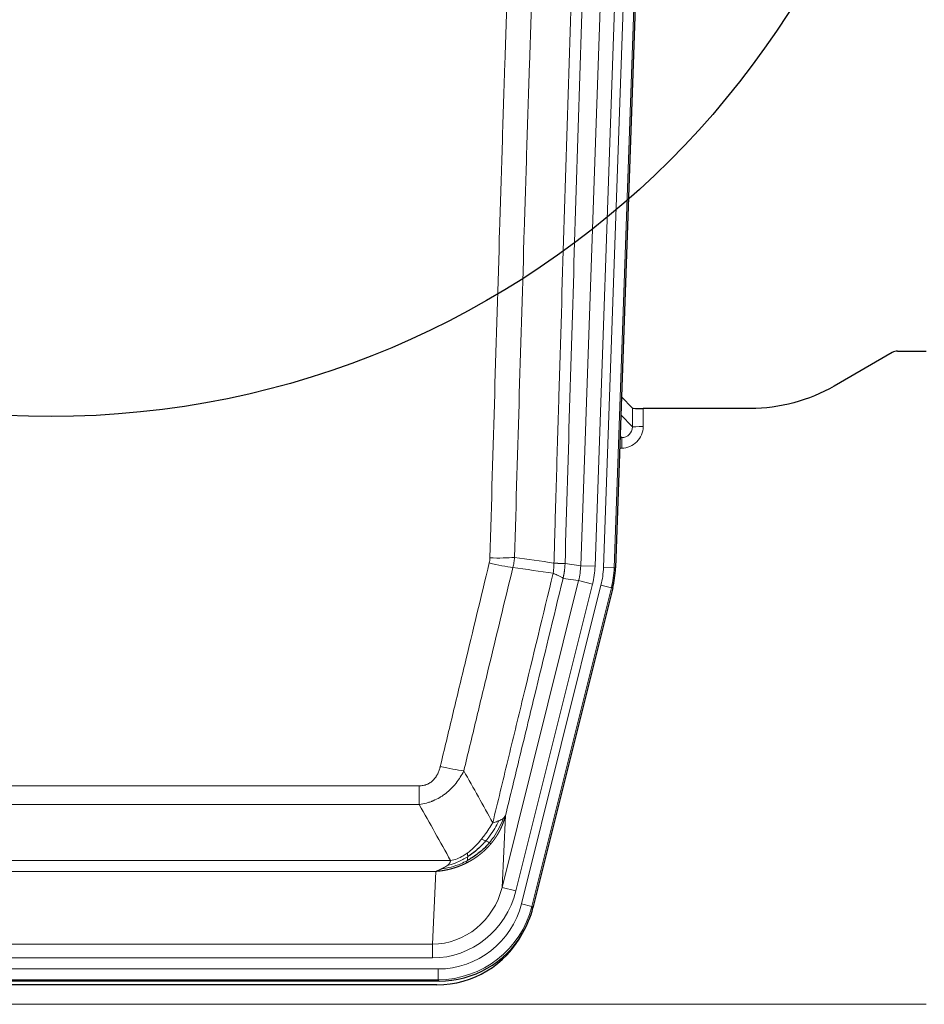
# Model space of a CAD drawing. Header units: inches. Extents: x 0 to 20790, y -12 to 14700.
# Tile 43 of 191: x 5053 to 5305, y 4734 to 5009. Entities that reach past the tile are written whole.
import ezdxf

# ---------------------------------------------------------------- set-up
doc = ezdxf.new("R2010")
doc.units = ezdxf.units.IN
doc.layers.add('1', color=7, linetype='Continuous', true_color=0xffffff)

msp = doc.modelspace()

# ---------------------------------------------------------------- linework, layer by layer
at = {"layer": '1', "color": 110, "linetype": 'Continuous', "lineweight": 13}
for p, q in [((5209.244, 4856.321), (5222.31, 5230.492)), ((5226.302, 5230.352), (5213.236, 4856.181)), ((5215.583, 4855.851), (5228.694, 5231.294)), ((5231.688, 5231.19), (5218.577, 4855.747)), ((5223.656, 4895.065), (5223.645, 4900.296)), ((5226.644, 4900.195), (5226.654, 4895.147)), ((5220.442, 4898.394), (5223.656, 4895.065)), ((5220.22, 4892.058), (5220.663, 4892.058)), ((5220.663, 4892.058), (5220.236, 4892.5)), ((5220.663, 4892.058), (5220.663, 4889.138)), ((5220.663, 4889.138), (5220.118, 4889.138)), ((5204.867, 4856.936), (5209.244, 4856.321)), ((5209.244, 4856.321), (5213.236, 4856.181)), ((5218.577, 4855.747), (5215.583, 4855.851)), ((5218.577, 4855.747), (5218.951, 4855.694)), ((5208.663, 4852.186), (5204.311, 4852.797)), ((5187.311, 4766.548), (5208.663, 4852.186)), ((5191.187, 4765.582), (5212.539, 4851.219)), ((5192.712, 4761.955), (5214.886, 4850.89)), ((5217.793, 4850.165), (5195.619, 4761.23)), ((5208.663, 4852.186), (5212.539, 4851.219)), ((5217.793, 4850.165), (5214.886, 4850.89)), ((5218.166, 4850.112), (5217.793, 4850.165)), ((4958.875, 4794.902), (5164.218, 4794.902)), ((5164.218, 4789.661), (5164.218, 4794.902)), ((5164.218, 4789.661), (4958.875, 4789.661)), ((5188.268, 4786.603), (5187.311, 4766.548)), ((4950.144, 4774.042), (5172.949, 4774.042)), ((5168.836, 4771.013), (4954.257, 4771.013)), ((5167.868, 4750.733), (5168.836, 4771.013)), ((5191.187, 4765.582), (5187.311, 4766.548)), ((5195.619, 4761.23), (5192.712, 4761.955)), ((5195.619, 4761.23), (5195.912, 4760.855)), ((4955.225, 4750.733), (5167.868, 4750.733)), ((5167.868, 4746.87), (5167.868, 4750.733)), ((5167.868, 4746.87), (4955.225, 4746.87)), ((4953.636, 4743.786), (5169.457, 4743.786)), ((5169.457, 4740.79), (5169.457, 4743.786)), ((5169.457, 4740.79), (4953.636, 4740.79)), ((5169.75, 4740.415), (5169.457, 4740.79)), ((4817.546, 4733.93), (5305.546, 4733.93))]:
    msp.add_line(p, q, dxfattribs=at)
at = {"layer": '1', "color": 2, "linetype": 'Continuous', "lineweight": 25}
for p, q in [((5232.068, 5231.34), (5218.951, 4855.694)), ((5296.09, 4915.808), (5279.926, 4906.465)), ((5297.589, 4916.21), (5305.546, 4916.21)), ((5223.645, 4900.296), (5220.618, 4903.431)), ((5256.546, 4900.195), (5226.644, 4900.195)), ((5218.166, 4850.112), (5195.912, 4760.855)), ((5169.75, 4740.415), (4953.343, 4740.415)), ((5169.158, 4739.372), (4953.935, 4739.372))]:
    msp.add_line(p, q, dxfattribs=at)
msp.add_circle((5061.546, 5141.959), 244, dxfattribs=at)
for centre, major_axis, ratio, start_param, end_param in [((5297.592, 4913.205), (0.923, -2.86), 0.9982885, 2.8298327, 3.3530369), ((5226.643, 4900.3), (3, 0), 0.0349646, 3.1753451, 4.712515), ((5191.93, 4856.646, 0), (-26.774, 3.763), 0.9986144, 3.0370169, 3.2461684), ((5169.692, 4767.452, 0), (-16.66, 21.323), 0.9977958, 3.5187977, 3.8037475), ((5169.132, 4766.389), (-16.639, 21.297), 0.9990195, 2.4788434, 3.5628372), ((5169.692, 4767.452, 0), (-16.66, 21.323), 0.9977958, 2.4794378, 3.5187977)]:
    msp.add_ellipse(centre, major_axis=major_axis, ratio=ratio, start_param=start_param, end_param=end_param, dxfattribs=at)
at = {"layer": '1', "color": 110, "linetype": 'Continuous', "lineweight": 13}
for centre, major_axis, ratio, start_param, end_param in [((5220.651, 4895.147), (3.237, -5.067), 0.9977321, 5.7157535, 7.2865499), ((5220.651, 4895.069), (1.726, -2.474), 0.9943829, 5.6754356, 7.2462319), ((5226.654, 4895.069), (-3, -0.006), 0.0261769, 4.7123351, 6.249505), ((5183.913, 4859.64), (-9.996, 0.288), 0.1133347, 1.5740649, 2.3314742), ((5183.726, 4858.234), (-9.719, 2.353), 0.1107863, 1.5976112, 2.3432486), ((5189.218, 4857.027), (19.844, -2.789), 0.9980617, 6.1786096, 6.387761), ((5189.218, 4857.027), (23.799, -3.345), 0.9986144, 6.1786096, 6.387761), ((5191.565, 4856.697, 0), (-23.799, 3.345), 0.9986144, 3.0370169, 3.2461684), ((5191.565, 4856.697), (26.766, -3.762), 0.9989218, 6.1786096, 6.387761), ((5170.065, 4801.66), (9.722, -2.342), 0.1329353, 4.744395, 5.4873531), ((5167.947, 4771.716), (-1.001, -20.961), 0.9530564, 0.0460885, 1.3674009), ((5167.947, 4771.716, 0), (-1.185, -24.82), 0.9658521, 0.0460885, 1.3674009), ((5169.405, 4767.819, 0), (-14.809, 18.954), 0.9977958, 2.4794378, 3.8037475), ((5169.405, 4767.819), (16.651, -21.313), 0.9982842, 5.6210305, 6.9453401)]:
    msp.add_ellipse(centre, major_axis=major_axis, ratio=ratio, start_param=start_param, end_param=end_param, dxfattribs=at)
for points, knots in [([(5201.778, 4857.066), (5201.834, 4858.999), (5201.889, 4860.933), (5202.001, 4864.8), (5202.17, 4870.602), (5202.565, 4884.143), (5202.909, 4895.755), (5203.602, 4918.989), (5204.543, 4949.988), (5206.001, 4996.552), (5207.005, 5027.638), (5207.579, 5045.136), (5207.643, 5047.081), (5207.771, 5050.97), (5207.964, 5056.803), (5208.415, 5070.416), (5208.807, 5082.087), (5209.135, 5091.814), (5209.201, 5093.759), (5209.333, 5097.65), (5209.531, 5103.486), (5209.996, 5117.103), (5210.399, 5128.774), (5211.211, 5152.115), (5212.308, 5183.233), (5213.436, 5214.345), (5214.007, 5229.9)], [0, 0, 0, 0, 0.015625, 0.015625, 0.03125, 0.0625, 0.125, 0.125, 0.25, 0.375, 0.5, 0.5, 0.515625, 0.515625, 0.53125, 0.5625, 0.625, 0.625, 0.640625, 0.640625, 0.65625, 0.6875, 0.75, 0.75, 0.875, 1, 1, 1, 1]), ([(5217.062, 5228.424), (5216.493, 5212.925), (5215.368, 5181.924), (5214.274, 5150.917), (5213.465, 5127.66), (5213.063, 5116.031), (5212.599, 5102.462), (5212.401, 5096.647), (5212.27, 5092.771), (5212.204, 5090.832), (5211.876, 5081.14), (5211.486, 5069.512), (5211.036, 5055.948), (5210.844, 5050.135), (5210.716, 5046.26), (5210.652, 5044.323), (5210.08, 5026.888), (5209.079, 4995.914), (5207.624, 4949.519), (5206.218, 4903.189), (5205.312, 4872.346), (5204.867, 4856.936)], [0, 0, 0, 0, 0.125, 0.25, 0.25, 0.3125, 0.34375, 0.359375, 0.359375, 0.375, 0.375, 0.4375, 0.46875, 0.484375, 0.484375, 0.5, 0.5, 0.625, 0.75, 0.875, 1, 1, 1, 1]), ([(5183.913, 4858.506), (5184.351, 4873.744), (5185.241, 4904.245), (5186.162, 4934.792), (5186.864, 4957.721), (5187.1, 4965.367), (5187.576, 4980.664), (5187.816, 4988.316), (5188.541, 5011.28), (5189.032, 5026.597), (5189.656, 5045.75), (5189.781, 5049.581), (5190.032, 5057.243), (5190.411, 5068.735), (5190.793, 5080.227), (5191.564, 5103.212), (5192.606, 5133.859), (5194.214, 5179.831), (5195.314, 5210.48), (5195.872, 5225.804)], [0, 0, 0, 0, 0.125, 0.25, 0.25, 0.3125, 0.3125, 0.375, 0.375, 0.5, 0.5, 0.53125, 0.53125, 0.5625, 0.625, 0.625, 0.75, 0.875, 1, 1, 1, 1]), ([(5202.755, 5225.461), (5202.197, 5210.156), (5201.095, 5179.545), (5199.485, 5133.631), (5198.441, 5103.022), (5197.67, 5080.065), (5197.287, 5068.587), (5196.908, 5057.109), (5196.656, 5049.457), (5196.531, 5045.631), (5195.907, 5026.501), (5195.415, 5011.204), (5194.688, 4988.269), (5194.448, 4980.626), (5193.972, 4965.348), (5193.736, 4957.712), (5193.033, 4934.812), (5192.111, 4904.302), (5191.219, 4873.84), (5190.781, 4858.621)], [0, 0, 0, 0, 0.125, 0.25, 0.375, 0.375, 0.4375, 0.46875, 0.46875, 0.5, 0.5, 0.625, 0.625, 0.6875, 0.6875, 0.75, 0.75, 0.875, 1, 1, 1, 1]), ([(5183.913, 4858.506), (5183.907, 4858.268), (5183.888, 4858.031), (5183.825, 4857.561), (5183.782, 4857.327), (5183.726, 4857.095)], [0, 0, 0, 0, 0.5, 0.5, 1, 1, 1, 1]), ([(5170.065, 4800.293), (5171.199, 4805.021), (5172.334, 4809.75), (5174.606, 4819.211), (5175.744, 4823.943), (5179.159, 4838.144), (5181.44, 4847.617), (5183.726, 4857.095)], [0, 0, 0, 0, 0.25, 0.25, 0.5, 0.5, 1, 1, 1, 1]), ([(5190.322, 4855.821), (5188.034, 4846.356), (5185.75, 4836.896), (5182.331, 4822.715), (5181.192, 4817.99), (5178.917, 4808.542), (5177.78, 4803.819), (5176.645, 4799.098)], [0, 0, 0, 0, 0.5, 0.5, 0.75, 0.75, 1, 1, 1, 1]), ([(5201.778, 4857.066), (5201.757, 4856.588), (5201.741, 4856.113), (5201.683, 4855.168), (5201.641, 4854.698), (5201.566, 4854.232)], [0, 0, 0, 0, 0.5, 0.5, 1, 1, 1, 1]), ([(5201.778, 4857.066), (5201.79, 4857.065), (5201.816, 4857.063), (5201.854, 4857.06), (5201.892, 4857.057), (5201.93, 4857.054), (5201.968, 4857.05), (5202.007, 4857.047), (5202.045, 4857.044), (5202.084, 4857.041), (5202.123, 4857.038), (5202.162, 4857.035), (5202.2, 4857.032), (5202.239, 4857.029), (5202.278, 4857.027), (5202.317, 4857.024), (5202.356, 4857.021), (5202.396, 4857.018), (5202.435, 4857.015), (5202.474, 4857.013), (5202.513, 4857.01), (5202.552, 4857.007), (5202.592, 4857.005), (5202.631, 4857.002), (5202.67, 4856.999), (5202.709, 4856.997), (5202.748, 4856.994), (5202.788, 4856.992), (5202.827, 4856.99), (5202.866, 4856.987), (5202.905, 4856.985), (5202.943, 4856.983), (5202.982, 4856.98), (5203.021, 4856.978), (5203.06, 4856.976), (5203.098, 4856.974), (5203.136, 4856.972), (5203.175, 4856.97), (5203.213, 4856.968), (5203.251, 4856.966), (5203.289, 4856.964), (5203.326, 4856.962), (5203.364, 4856.96), (5203.401, 4856.958), (5203.438, 4856.956), (5203.475, 4856.955), (5203.512, 4856.953), (5203.548, 4856.952), (5203.584, 4856.95), (5203.62, 4856.949), (5203.656, 4856.947), (5203.691, 4856.946), (5203.727, 4856.944), (5203.762, 4856.943), (5203.796, 4856.942), (5203.83, 4856.941), (5203.864, 4856.94), (5203.898, 4856.938), (5203.931, 4856.937), (5203.966, 4856.936), (5204.003, 4856.935), (5204.042, 4856.934), (5204.079, 4856.933), (5204.116, 4856.932), (5204.152, 4856.932), (5204.187, 4856.931), (5204.221, 4856.93), (5204.255, 4856.929), (5204.287, 4856.929), (5204.319, 4856.928), (5204.35, 4856.928), (5204.38, 4856.927), (5204.409, 4856.927), (5204.437, 4856.927), (5204.465, 4856.926), (5204.491, 4856.926), (5204.517, 4856.926), (5204.542, 4856.926), (5204.566, 4856.926), (5204.589, 4856.926), (5204.611, 4856.926), (5204.633, 4856.926), (5204.653, 4856.926), (5204.673, 4856.926), (5204.692, 4856.927), (5204.71, 4856.927), (5204.727, 4856.927), (5204.743, 4856.928), (5204.758, 4856.928), (5204.773, 4856.929), (5204.786, 4856.929), (5204.799, 4856.93), (5204.81, 4856.93), (5204.821, 4856.931), (5204.831, 4856.932), (5204.84, 4856.932), (5204.848, 4856.933), (5204.856, 4856.934), (5204.862, 4856.935), (5204.865, 4856.935), (5204.867, 4856.936)], [0, 0, 0, 0, 0.0069372, 0.0139334, 0.0209887, 0.028103, 0.0352764, 0.0425088, 0.0498003, 0.0571509, 0.0645605, 0.0720292, 0.0795569, 0.0871437, 0.0947896, 0.1024945, 0.1102584, 0.1180815, 0.1259636, 0.1339048, 0.141905, 0.1499643, 0.1580827, 0.1662601, 0.1744966, 0.1827922, 0.1911468, 0.1995605, 0.2080333, 0.2165651, 0.225156, 0.233806, 0.2425151, 0.2512832, 0.2601104, 0.2689967, 0.277942, 0.2869465, 0.29601, 0.3051325, 0.3143142, 0.3235549, 0.3328547, 0.3422136, 0.3516315, 0.3611085, 0.3706446, 0.3802398, 0.3898941, 0.3996074, 0.4093798, 0.4192113, 0.4291019, 0.4390515, 0.4490602, 0.459128, 0.4692549, 0.4794409, 0.4896859, 0.4999901, 0.5124905, 0.524991, 0.5374914, 0.5499918, 0.5624922, 0.5749926, 0.587493, 0.5999934, 0.6124937, 0.6249941, 0.6374944, 0.6499948, 0.6624951, 0.6749954, 0.6874957, 0.699996, 0.7124963, 0.7249966, 0.7374968, 0.7499971, 0.7624973, 0.7749976, 0.7874978, 0.799998, 0.8124982, 0.8249984, 0.8374986, 0.8499988, 0.8624989, 0.8749991, 0.8874992, 0.8999993, 0.9124995, 0.9249996, 0.9374997, 0.9499998, 0.9624998, 0.9749999, 0.9875, 1, 1, 1, 1]), ([(5204.867, 4856.936), (5204.867, 4856.923), (5204.865, 4856.876), (5204.862, 4856.773), (5204.855, 4856.607), (5204.843, 4856.377), (5204.825, 4856.084), (5204.796, 4855.728), (5204.754, 4855.309), (5204.71, 4854.951), (5204.672, 4854.675), (5204.647, 4854.504), (5204.62, 4854.337), (5204.594, 4854.175), (5204.566, 4854.017), (5204.538, 4853.864), (5204.51, 4853.715), (5204.482, 4853.571), (5204.453, 4853.431), (5204.425, 4853.296), (5204.396, 4853.165), (5204.368, 4853.038), (5204.339, 4852.916), (5204.32, 4852.837), (5204.311, 4852.797)], [0, 0, 0, 0, 0.0092499, 0.0337179, 0.073404, 0.128308, 0.1984299, 0.2837694, 0.3843264, 0.5001005, 0.5424888, 0.5838484, 0.6241794, 0.6634821, 0.7017567, 0.7390032, 0.7752221, 0.8104134, 0.8445775, 0.8777146, 0.909825, 0.9409091, 0.9709673, 1, 1, 1, 1]), ([(5184.712, 4784.589), (5186.11, 4790.383), (5187.509, 4796.18), (5190.312, 4807.778), (5191.714, 4813.58), (5195.928, 4830.991), (5198.744, 4842.607), (5201.566, 4854.232)], [0, 0, 0, 0, 0.25, 0.25, 0.5, 0.5, 1, 1, 1, 1]), ([(5204.311, 4852.797), (5201.625, 4841.749), (5198.945, 4830.709), (5194.935, 4814.16), (5193.599, 4808.645), (5190.931, 4797.621), (5189.599, 4792.111), (5188.268, 4786.603)], [0, 0, 0, 0, 0.5, 0.5, 0.75, 0.75, 1, 1, 1, 1]), ([(5201.566, 4854.232), (5201.974, 4854.039), (5202.347, 4853.866), (5203.006, 4853.555), (5203.291, 4853.419), (5203.763, 4853.182), (5203.948, 4853.081), (5204.212, 4852.915), (5204.29, 4852.848), (5204.311, 4852.797)], [0, 0, 0, 0, 0.25, 0.25, 0.5, 0.5, 0.75, 0.75, 1, 1, 1, 1]), ([(5170.065, 4800.293), (5170.044, 4800.205), (5170.022, 4800.118), (5169.975, 4799.944), (5169.951, 4799.857), (5169.876, 4799.598), (5169.822, 4799.427), (5169.704, 4799.089), (5169.64, 4798.922), (5169.504, 4798.592), (5169.43, 4798.429), (5169.273, 4798.108), (5169.189, 4797.95), (5169.054, 4797.716), (5169.007, 4797.639), (5168.911, 4797.486), (5168.861, 4797.41), (5168.707, 4797.186), (5168.599, 4797.042), (5168.371, 4796.763), (5168.251, 4796.629), (5168.062, 4796.436), (5167.965, 4796.342), (5167.864, 4796.25), (5167.796, 4796.19), (5167.761, 4796.161), (5167.586, 4796.015), (5167.442, 4795.906), (5166.995, 4795.604), (5166.678, 4795.434), (5166.258, 4795.265), (5166.173, 4795.233), (5166, 4795.173), (5165.913, 4795.146), (5165.652, 4795.071), (5165.476, 4795.03), (5165.121, 4794.965), (5164.942, 4794.941), (5164.582, 4794.91), (5164.4, 4794.902), (5164.218, 4794.902)], [0, 0, 0, 0, 0.03125, 0.03125, 0.0625, 0.0625, 0.125, 0.125, 0.1875, 0.1875, 0.25, 0.25, 0.3125, 0.3125, 0.34375, 0.34375, 0.375, 0.375, 0.4375, 0.4375, 0.5, 0.5, 0.53125, 0.546875, 0.546875, 0.5625, 0.5625, 0.625, 0.625, 0.75, 0.75, 0.78125, 0.78125, 0.8125, 0.8125, 0.875, 0.875, 0.9375, 0.9375, 1, 1, 1, 1]), ([(5176.645, 4799.098), (5176.347, 4798.487), (5176.021, 4797.895), (5175.308, 4796.751), (5174.921, 4796.199), (5174.293, 4795.403), (5174.021, 4795.078), (5173.736, 4794.762), (5173.621, 4794.636), (5173.563, 4794.574), (5173.387, 4794.388), (5173.268, 4794.266), (5172.666, 4793.665), (5172.157, 4793.216), (5171.485, 4792.695), (5171.348, 4792.592), (5171.141, 4792.442), (5171.072, 4792.393), (5170.932, 4792.295), (5170.862, 4792.247), (5170.51, 4792.008), (5170.223, 4791.827), (5169.347, 4791.313), (5168.742, 4791.009), (5168.039, 4790.711), (5167.96, 4790.679), (5167.802, 4790.615), (5167.723, 4790.584), (5167.485, 4790.493), (5167.326, 4790.434), (5166.846, 4790.267), (5166.524, 4790.167), (5165.548, 4789.897), (5164.888, 4789.758), (5164.218, 4789.661)], [0, 0, 0, 0, 0.125, 0.125, 0.25, 0.25, 0.3125, 0.328125, 0.328125, 0.34375, 0.34375, 0.375, 0.375, 0.5, 0.5, 0.53125, 0.53125, 0.546875, 0.546875, 0.5625, 0.5625, 0.625, 0.625, 0.75, 0.75, 0.765625, 0.765625, 0.78125, 0.78125, 0.8125, 0.8125, 0.875, 0.875, 1, 1, 1, 1]), ([(5188.268, 4786.603), (5188.262, 4786.58), (5188.251, 4786.534), (5188.233, 4786.466), (5188.214, 4786.398), (5188.196, 4786.33), (5188.177, 4786.263), (5188.159, 4786.196), (5188.14, 4786.129), (5188.12, 4786.062), (5188.101, 4785.996), (5188.082, 4785.93), (5188.062, 4785.864), (5188.042, 4785.799), (5188.022, 4785.733), (5188.002, 4785.669), (5187.982, 4785.604), (5187.962, 4785.54), (5187.941, 4785.476), (5187.921, 4785.412), (5187.9, 4785.349), (5187.879, 4785.286), (5187.858, 4785.223), (5187.836, 4785.16), (5187.815, 4785.098), (5187.794, 4785.036), (5187.772, 4784.975), (5187.75, 4784.913), (5187.728, 4784.852), (5187.706, 4784.792), (5187.684, 4784.731), (5187.662, 4784.671), (5187.64, 4784.611), (5187.617, 4784.552), (5187.595, 4784.492), (5187.572, 4784.433), (5187.55, 4784.375), (5187.527, 4784.316), (5187.504, 4784.258), (5187.481, 4784.2), (5187.458, 4784.143), (5187.434, 4784.086), (5187.411, 4784.029), (5187.388, 4783.972), (5187.364, 4783.916), (5187.341, 4783.86), (5187.317, 4783.804), (5187.293, 4783.748), (5187.27, 4783.693), (5187.246, 4783.638), (5187.222, 4783.584), (5187.198, 4783.529), (5187.174, 4783.475), (5187.15, 4783.421), (5187.125, 4783.368), (5187.101, 4783.315), (5187.077, 4783.262), (5187.052, 4783.209), (5187.028, 4783.157), (5187.004, 4783.105), (5186.979, 4783.053), (5186.955, 4783.002), (5186.93, 4782.95), (5186.905, 4782.9), (5186.881, 4782.849), (5186.856, 4782.799), (5186.831, 4782.748), (5186.806, 4782.699), (5186.782, 4782.649), (5186.757, 4782.6), (5186.732, 4782.551), (5186.707, 4782.502), (5186.682, 4782.454), (5186.657, 4782.406), (5186.632, 4782.358), (5186.607, 4782.31), (5186.582, 4782.263), (5186.557, 4782.216), (5186.532, 4782.169), (5186.507, 4782.123), (5186.482, 4782.077), (5186.457, 4782.031), (5186.432, 4781.985), (5186.407, 4781.94), (5186.382, 4781.895), (5186.356, 4781.85), (5186.331, 4781.805), (5186.306, 4781.761), (5186.281, 4781.717), (5186.256, 4781.673), (5186.231, 4781.63), (5186.206, 4781.587), (5186.181, 4781.544), (5186.156, 4781.501), (5186.131, 4781.459), (5186.106, 4781.416), (5186.081, 4781.375), (5186.056, 4781.333), (5186.031, 4781.292), (5186.006, 4781.251), (5185.981, 4781.21), (5185.957, 4781.169), (5185.932, 4781.129), (5185.907, 4781.089), (5185.882, 4781.049), (5185.858, 4781.009), (5185.833, 4780.97), (5185.808, 4780.931), (5185.784, 4780.892), (5185.759, 4780.854), (5185.734, 4780.816), (5185.71, 4780.778), (5185.686, 4780.74), (5185.661, 4780.702), (5185.637, 4780.665), (5185.613, 4780.628), (5185.588, 4780.591), (5185.564, 4780.555), (5185.54, 4780.519), (5185.516, 4780.483), (5185.492, 4780.447), (5185.468, 4780.412), (5185.444, 4780.376), (5185.42, 4780.341), (5185.396, 4780.307), (5185.373, 4780.272), (5185.349, 4780.238), (5185.325, 4780.204), (5185.302, 4780.17), (5185.278, 4780.137), (5185.255, 4780.103), (5185.232, 4780.07), (5185.208, 4780.037), (5185.185, 4780.005), (5185.162, 4779.972), (5185.139, 4779.94), (5185.116, 4779.909), (5185.093, 4779.877), (5185.07, 4779.846), (5185.048, 4779.814), (5185.025, 4779.784), (5185.002, 4779.753), (5184.98, 4779.722), (5184.958, 4779.692), (5184.935, 4779.662), (5184.913, 4779.632), (5184.891, 4779.603), (5184.869, 4779.574), (5184.847, 4779.545), (5184.825, 4779.516), (5184.803, 4779.487), (5184.782, 4779.459), (5184.76, 4779.431), (5184.739, 4779.403), (5184.717, 4779.375), (5184.696, 4779.348), (5184.675, 4779.32), (5184.654, 4779.293), (5184.633, 4779.267), (5184.612, 4779.24), (5184.591, 4779.214), (5184.571, 4779.188), (5184.55, 4779.162), (5184.53, 4779.136), (5184.509, 4779.111), (5184.489, 4779.085), (5184.469, 4779.06), (5184.449, 4779.035), (5184.429, 4779.011), (5184.409, 4778.986), (5184.39, 4778.962), (5184.37, 4778.938), (5184.351, 4778.915), (5184.332, 4778.891), (5184.312, 4778.868), (5184.293, 4778.845), (5184.274, 4778.822), (5184.255, 4778.799), (5184.243, 4778.784), (5184.237, 4778.776)], [0, 0, 0, 0, 0.0080212, 0.0160154, 0.0239827, 0.0319231, 0.0398365, 0.0477229, 0.0555824, 0.0634149, 0.0712205, 0.0789992, 0.0867509, 0.0944756, 0.1021734, 0.1098443, 0.1174881, 0.1251051, 0.1326951, 0.1402581, 0.1477942, 0.1553034, 0.1627856, 0.1702408, 0.1776691, 0.1850704, 0.1924448, 0.1997923, 0.2071128, 0.2144063, 0.2216729, 0.2289126, 0.2361253, 0.243311, 0.2504698, 0.2576016, 0.2647065, 0.2717845, 0.2788355, 0.2858595, 0.2928566, 0.2998268, 0.30677, 0.3136862, 0.3205755, 0.3274379, 0.3342733, 0.3410817, 0.3478632, 0.3546178, 0.3613454, 0.3680461, 0.3747198, 0.3813665, 0.3879863, 0.3945792, 0.4011451, 0.4076841, 0.4141961, 0.4206811, 0.4271393, 0.4335704, 0.4399746, 0.4463519, 0.4527022, 0.4590256, 0.465322, 0.4715915, 0.477834, 0.4840496, 0.4902382, 0.4963999, 0.5025346, 0.5086424, 0.5147232, 0.5207771, 0.526804, 0.532804, 0.5387771, 0.5447232, 0.5506423, 0.5565345, 0.5623997, 0.568238, 0.5740494, 0.5798338, 0.5855912, 0.5913217, 0.5970253, 0.6027019, 0.6083515, 0.6139742, 0.61957, 0.6251388, 0.6306807, 0.6361956, 0.6416836, 0.6471446, 0.6525787, 0.6579858, 0.663366, 0.6687192, 0.6740455, 0.6793448, 0.6846172, 0.6898627, 0.6950812, 0.7002727, 0.7054373, 0.710575, 0.7156857, 0.7207694, 0.7258262, 0.7308561, 0.735859, 0.740835, 0.745784, 0.7507061, 0.7556012, 0.7604694, 0.7653107, 0.7701249, 0.7749123, 0.7796727, 0.7844061, 0.7891127, 0.7937922, 0.7984448, 0.8030705, 0.8076692, 0.812241, 0.8167858, 0.8213037, 0.8257947, 0.8302587, 0.8346957, 0.8391058, 0.843489, 0.8478452, 0.8521745, 0.8564768, 0.8607522, 0.8650006, 0.8692221, 0.8734166, 0.8775842, 0.8817249, 0.8858386, 0.8899254, 0.8939852, 0.8980181, 0.902024, 0.906003, 0.909955, 0.9138802, 0.9177783, 0.9216495, 0.9254938, 0.9293111, 0.9331015, 0.936865, 0.9406015, 0.944311, 0.9479937, 0.9516493, 0.9552781, 0.9588799, 0.9624547, 0.9660026, 0.9695236, 0.9730176, 0.9764847, 0.9799249, 0.9833381, 0.9867243, 0.9900837, 0.993416, 0.9967215, 1, 1, 1, 1]), ([(5188.268, 4786.603), (5188.184, 4786.394), (5188.042, 4786.195), (5187.779, 4785.943), (5187.707, 4785.881), (5187.629, 4785.82)], [0, 0, 0, 0, 0.75, 0.75, 1, 1, 1, 1]), ([(5184.712, 4784.589), (5184.019, 4783.449), (5183.253, 4782.26), (5182.126, 4780.73), (5181.835, 4780.352), (5181.536, 4779.982)], [0, 0, 0, 0, 0.75, 0.75, 1, 1, 1, 1]), ([(5186.419, 4785.148), (5185.72, 4783.683), (5184.85, 4782.228), (5183.489, 4780.41), (5183.132, 4779.965), (5182.761, 4779.533)], [0, 0, 0, 0, 0.75, 0.75, 1, 1, 1, 1]), ([(5187.629, 4785.82), (5187.017, 4784.007), (5186.121, 4782.229), (5184.591, 4780.046), (5184.181, 4779.517), (5183.747, 4779.006)], [0, 0, 0, 0, 0.75, 0.75, 1, 1, 1, 1]), ([(5186.419, 4785.148), (5186.296, 4785.097), (5186.168, 4785.047), (5185.836, 4784.925), (5185.625, 4784.854), (5185.183, 4784.718), (5184.952, 4784.652), (5184.712, 4784.589)], [0, 0, 0, 0, 0.25, 0.25, 0.625, 0.625, 1, 1, 1, 1]), ([(5187.629, 4785.82), (5187.59, 4785.79), (5187.55, 4785.76), (5187.382, 4785.641), (5187.243, 4785.554), (5186.94, 4785.386), (5186.776, 4785.305), (5186.54, 4785.2), (5186.48, 4785.174), (5186.419, 4785.148)], [0, 0, 0, 0, 0.125, 0.125, 0.5, 0.5, 0.875, 0.875, 1, 1, 1, 1]), ([(5184.237, 4778.776), (5184.222, 4778.759), (5184.193, 4778.724), (5184.148, 4778.671), (5184.104, 4778.619), (5184.06, 4778.567), (5184.015, 4778.515), (5183.971, 4778.464), (5183.926, 4778.412), (5183.881, 4778.361), (5183.836, 4778.31), (5183.791, 4778.259), (5183.746, 4778.209), (5183.701, 4778.159), (5183.655, 4778.109), (5183.61, 4778.059), (5183.564, 4778.009), (5183.519, 4777.96), (5183.473, 4777.911), (5183.427, 4777.862), (5183.381, 4777.813), (5183.335, 4777.765), (5183.289, 4777.716), (5183.243, 4777.668), (5183.197, 4777.62), (5183.151, 4777.573), (5183.104, 4777.525), (5183.058, 4777.478), (5183.011, 4777.431), (5182.965, 4777.384), (5182.918, 4777.338), (5182.871, 4777.292), (5182.824, 4777.245), (5182.777, 4777.2), (5182.73, 4777.154), (5182.683, 4777.108), (5182.636, 4777.063), (5182.589, 4777.018), (5182.542, 4776.973), (5182.494, 4776.929), (5182.447, 4776.884), (5182.4, 4776.84), (5182.352, 4776.796), (5182.305, 4776.753), (5182.257, 4776.709), (5182.209, 4776.666), (5182.161, 4776.623), (5182.114, 4776.58), (5182.066, 4776.537), (5182.018, 4776.495), (5181.97, 4776.452), (5181.922, 4776.41), (5181.874, 4776.369), (5181.826, 4776.327), (5181.778, 4776.286), (5181.729, 4776.244), (5181.681, 4776.203), (5181.633, 4776.163), (5181.585, 4776.122), (5181.536, 4776.082), (5181.488, 4776.042), (5181.439, 4776.002), (5181.391, 4775.962), (5181.342, 4775.922), (5181.294, 4775.883), (5181.245, 4775.844), (5181.196, 4775.805), (5181.148, 4775.766), (5181.099, 4775.728), (5181.05, 4775.69), (5181.002, 4775.651), (5180.953, 4775.614), (5180.904, 4775.576), (5180.855, 4775.538), (5180.806, 4775.501), (5180.757, 4775.464), (5180.708, 4775.427), (5180.66, 4775.39), (5180.611, 4775.354), (5180.562, 4775.318), (5180.513, 4775.282), (5180.464, 4775.246), (5180.415, 4775.21), (5180.365, 4775.175), (5180.316, 4775.139), (5180.267, 4775.104), (5180.218, 4775.069), (5180.169, 4775.035), (5180.12, 4775), (5180.071, 4774.966), (5180.022, 4774.932), (5179.973, 4774.898), (5179.923, 4774.864), (5179.874, 4774.831), (5179.825, 4774.797), (5179.776, 4774.764), (5179.727, 4774.731), (5179.678, 4774.699), (5179.628, 4774.666), (5179.579, 4774.634), (5179.53, 4774.602), (5179.481, 4774.57), (5179.432, 4774.538), (5179.382, 4774.506), (5179.333, 4774.475), (5179.284, 4774.443), (5179.235, 4774.412), (5179.186, 4774.382), (5179.137, 4774.351), (5179.087, 4774.32), (5179.038, 4774.29), (5178.989, 4774.26), (5178.94, 4774.23), (5178.891, 4774.2), (5178.842, 4774.171), (5178.793, 4774.141), (5178.744, 4774.112), (5178.695, 4774.083), (5178.646, 4774.054), (5178.597, 4774.026), (5178.548, 4773.997), (5178.499, 4773.969), (5178.45, 4773.941), (5178.401, 4773.913), (5178.352, 4773.885), (5178.303, 4773.857), (5178.254, 4773.83), (5178.205, 4773.803), (5178.156, 4773.776), (5178.108, 4773.749), (5178.059, 4773.722), (5178.01, 4773.695), (5177.961, 4773.669), (5177.913, 4773.643), (5177.864, 4773.617), (5177.815, 4773.591), (5177.767, 4773.565), (5177.718, 4773.54), (5177.669, 4773.514), (5177.621, 4773.489), (5177.572, 4773.464), (5177.524, 4773.439), (5177.476, 4773.415), (5177.427, 4773.39), (5177.379, 4773.366), (5177.331, 4773.342), (5177.282, 4773.318), (5177.25, 4773.302), (5177.234, 4773.294)], [0, 0, 0, 0, 0.0076941, 0.0153765, 0.0230472, 0.0307061, 0.0383534, 0.045989, 0.0536129, 0.061225, 0.0688255, 0.0764143, 0.0839914, 0.0915567, 0.0991104, 0.1066524, 0.1141827, 0.1217013, 0.1292082, 0.1367034, 0.1441869, 0.1516588, 0.1591189, 0.1665674, 0.1740041, 0.1814292, 0.1888426, 0.1962444, 0.2036344, 0.2110128, 0.2183794, 0.2257344, 0.2330778, 0.2404094, 0.2477294, 0.2550377, 0.2623343, 0.2696193, 0.2768926, 0.2841542, 0.2914041, 0.2986424, 0.305869, 0.313084, 0.3202872, 0.3274789, 0.3346588, 0.3418271, 0.3489838, 0.3561287, 0.3632621, 0.3703837, 0.3774937, 0.3845921, 0.3916788, 0.3987539, 0.4058173, 0.412869, 0.4199092, 0.4269376, 0.4339544, 0.4409596, 0.4479532, 0.454935, 0.4619053, 0.4688639, 0.4758109, 0.4827462, 0.4896699, 0.496582, 0.5034825, 0.5103713, 0.5172485, 0.524114, 0.5309679, 0.5378102, 0.5446409, 0.55146, 0.5582674, 0.5650632, 0.5718474, 0.57862, 0.5853809, 0.5921303, 0.598868, 0.6055941, 0.6123087, 0.6190116, 0.6257029, 0.6323825, 0.6390506, 0.6457071, 0.652352, 0.6589853, 0.665607, 0.672217, 0.6788155, 0.6854024, 0.6919777, 0.6985414, 0.7050935, 0.7116341, 0.718163, 0.7246804, 0.7311862, 0.7376804, 0.744163, 0.750634, 0.7570935, 0.7635413, 0.7699776, 0.7764024, 0.7828155, 0.7892171, 0.7956072, 0.8019856, 0.8083525, 0.8147079, 0.8210516, 0.8273839, 0.8337045, 0.8400136, 0.8463112, 0.8525972, 0.8588716, 0.8651345, 0.8713859, 0.8776257, 0.8838539, 0.8900706, 0.8962758, 0.9024695, 0.9086516, 0.9148221, 0.9209812, 0.9271287, 0.9332646, 0.9393891, 0.945502, 0.9516034, 0.9576933, 0.9637717, 0.9698385, 0.9758938, 0.9819376, 0.9879699, 0.9939907, 1, 1, 1, 1]), ([(5181.536, 4779.982), (5181.387, 4779.797), (5181.236, 4779.614), (5180.621, 4778.891), (5180.142, 4778.369), (5179.148, 4777.388), (5178.633, 4776.929), (5177.926, 4776.37), (5177.747, 4776.234), (5177.567, 4776.104)], [0, 0, 0, 0, 0.125, 0.125, 0.5, 0.5, 0.875, 0.875, 1, 1, 1, 1]), ([(5182.761, 4779.533), (5182.662, 4779.582), (5182.561, 4779.629), (5182.304, 4779.744), (5182.146, 4779.808), (5181.836, 4779.914), (5181.683, 4779.957), (5181.536, 4779.982)], [0, 0, 0, 0, 0.25, 0.25, 0.625, 0.625, 1, 1, 1, 1]), ([(5183.747, 4779.006), (5183.716, 4779.023), (5183.683, 4779.041), (5183.549, 4779.116), (5183.436, 4779.179), (5183.187, 4779.315), (5183.05, 4779.388), (5182.859, 4779.485), (5182.81, 4779.509), (5182.761, 4779.533)], [0, 0, 0, 0, 0.125, 0.125, 0.5, 0.5, 0.875, 0.875, 1, 1, 1, 1]), ([(5184.237, 4778.777), (5184.165, 4778.789), (5184.066, 4778.834), (5183.864, 4778.941), (5183.808, 4778.972), (5183.747, 4779.006)], [0, 0, 0, 0, 0.75, 0.75, 1, 1, 1, 1]), ([(5177.567, 4776.104), (5177.207, 4775.843), (5176.839, 4775.601), (5175.346, 4774.72), (5174.17, 4774.255), (5172.949, 4774.042)], [0, 0, 0, 0, 0.25, 0.25, 1, 1, 1, 1]), ([(5177.717, 4775.122), (5177.719, 4775.22), (5177.717, 4775.317), (5177.704, 4775.552), (5177.688, 4775.685), (5177.64, 4775.922), (5177.608, 4776.025), (5177.567, 4776.104)], [0, 0, 0, 0, 0.25, 0.25, 0.625, 0.625, 1, 1, 1, 1]), ([(5177.234, 4773.294), (5177.212, 4773.283), (5177.169, 4773.262), (5177.104, 4773.23), (5177.039, 4773.199), (5176.974, 4773.168), (5176.909, 4773.137), (5176.844, 4773.106), (5176.779, 4773.076), (5176.714, 4773.046), (5176.648, 4773.016), (5176.583, 4772.986), (5176.518, 4772.956), (5176.453, 4772.927), (5176.388, 4772.898), (5176.323, 4772.87), (5176.257, 4772.841), (5176.192, 4772.813), (5176.127, 4772.785), (5176.062, 4772.757), (5175.996, 4772.73), (5175.931, 4772.702), (5175.866, 4772.675), (5175.801, 4772.649), (5175.735, 4772.622), (5175.67, 4772.596), (5175.605, 4772.57), (5175.54, 4772.544), (5175.474, 4772.518), (5175.409, 4772.493), (5175.344, 4772.468), (5175.279, 4772.443), (5175.214, 4772.418), (5175.148, 4772.394), (5175.083, 4772.37), (5175.018, 4772.346), (5174.953, 4772.322), (5174.888, 4772.298), (5174.823, 4772.275), (5174.758, 4772.252), (5174.692, 4772.229), (5174.627, 4772.207), (5174.562, 4772.184), (5174.497, 4772.162), (5174.432, 4772.14), (5174.367, 4772.119), (5174.302, 4772.097), (5174.237, 4772.076), (5174.172, 4772.055), (5174.108, 4772.034), (5174.043, 4772.014), (5173.978, 4771.993), (5173.913, 4771.973), (5173.848, 4771.953), (5173.783, 4771.934), (5173.719, 4771.914), (5173.654, 4771.895), (5173.589, 4771.876), (5173.525, 4771.857), (5173.46, 4771.839), (5173.396, 4771.82), (5173.331, 4771.802), (5173.267, 4771.784), (5173.202, 4771.766), (5173.138, 4771.749), (5173.073, 4771.731), (5173.009, 4771.714), (5172.945, 4771.697), (5172.881, 4771.681), (5172.816, 4771.664), (5172.752, 4771.648), (5172.688, 4771.632), (5172.624, 4771.616), (5172.56, 4771.601), (5172.496, 4771.585), (5172.432, 4771.57), (5172.369, 4771.555), (5172.305, 4771.54), (5172.241, 4771.525), (5172.177, 4771.511), (5172.114, 4771.497), (5172.05, 4771.483), (5171.987, 4771.469), (5171.923, 4771.455), (5171.86, 4771.442), (5171.796, 4771.429), (5171.733, 4771.416), (5171.67, 4771.403), (5171.607, 4771.39), (5171.543, 4771.378), (5171.48, 4771.366), (5171.417, 4771.354), (5171.354, 4771.342), (5171.292, 4771.33), (5171.229, 4771.319), (5171.166, 4771.307), (5171.103, 4771.296), (5171.041, 4771.285), (5170.978, 4771.275), (5170.916, 4771.264), (5170.853, 4771.254), (5170.791, 4771.244), (5170.729, 4771.234), (5170.666, 4771.224), (5170.604, 4771.214), (5170.542, 4771.205), (5170.48, 4771.196), (5170.418, 4771.187), (5170.357, 4771.178), (5170.295, 4771.169), (5170.233, 4771.161), (5170.171, 4771.152), (5170.11, 4771.144), (5170.048, 4771.136), (5169.987, 4771.128), (5169.926, 4771.121), (5169.865, 4771.113), (5169.803, 4771.106), (5169.742, 4771.099), (5169.681, 4771.092), (5169.62, 4771.085), (5169.56, 4771.079), (5169.499, 4771.072), (5169.438, 4771.066), (5169.378, 4771.06), (5169.317, 4771.054), (5169.257, 4771.048), (5169.196, 4771.043), (5169.136, 4771.037), (5169.076, 4771.032), (5169.016, 4771.027), (5168.956, 4771.022), (5168.896, 4771.017), (5168.856, 4771.014), (5168.836, 4771.013)], [0, 0, 0, 0, 0.0081592, 0.0163092, 0.0244501, 0.0325819, 0.0407045, 0.0488181, 0.0569225, 0.0650178, 0.0731041, 0.0811812, 0.0892493, 0.0973083, 0.1053581, 0.113399, 0.1214307, 0.1294534, 0.137467, 0.1454716, 0.1534671, 0.1614536, 0.169431, 0.1773994, 0.1853588, 0.1933091, 0.2012504, 0.2091827, 0.217106, 0.2250203, 0.2329256, 0.2408219, 0.2487092, 0.2565875, 0.2644568, 0.2723172, 0.2801686, 0.288011, 0.2958444, 0.303669, 0.3114845, 0.3192911, 0.3270888, 0.3348775, 0.3426574, 0.3504282, 0.3581902, 0.3659433, 0.3736874, 0.3814227, 0.389149, 0.3968665, 0.4045751, 0.4122748, 0.4199656, 0.4276476, 0.4353206, 0.4429849, 0.4506403, 0.4582868, 0.4659245, 0.4735534, 0.4811734, 0.4887846, 0.496387, 0.5039805, 0.5115653, 0.5191413, 0.5267084, 0.5342668, 0.5418164, 0.5493572, 0.5568893, 0.5644125, 0.5719271, 0.5794328, 0.5869298, 0.5944181, 0.6018976, 0.6093684, 0.6168305, 0.6242839, 0.6317285, 0.6391644, 0.6465917, 0.6540102, 0.6614201, 0.6688212, 0.6762137, 0.6835975, 0.6909727, 0.6983392, 0.705697, 0.7130462, 0.7203868, 0.7277187, 0.735042, 0.7423567, 0.7496628, 0.7569603, 0.7642491, 0.7715294, 0.7788011, 0.7860642, 0.7933187, 0.8005646, 0.807802, 0.8150309, 0.8222512, 0.8294629, 0.8366661, 0.8438608, 0.851047, 0.8582246, 0.8653938, 0.8725544, 0.8797065, 0.8868502, 0.8939854, 0.9011121, 0.9082303, 0.9153401, 0.9224414, 0.9295343, 0.9366187, 0.9436947, 0.9507623, 0.9578214, 0.9648722, 0.9719145, 0.9789485, 0.985974, 0.9929912, 1, 1, 1, 1]), ([(5177.549, 4774.006), (5176.971, 4773.696), (5176.383, 4773.415), (5174.009, 4772.409), (5172.18, 4771.927), (5170.407, 4771.704)], [0, 0, 0, 0, 0.25, 0.25, 1, 1, 1, 1]), ([(5170.407, 4771.704), (5170.421, 4771.711), (5170.45, 4771.724), (5170.491, 4771.744), (5170.532, 4771.764), (5170.571, 4771.784), (5170.61, 4771.803), (5170.647, 4771.822), (5170.683, 4771.84), (5170.719, 4771.858), (5170.753, 4771.875), (5170.786, 4771.893), (5170.818, 4771.909), (5170.849, 4771.925), (5170.879, 4771.941), (5170.908, 4771.957), (5170.936, 4771.971), (5170.963, 4771.986), (5170.989, 4772), (5171.013, 4772.013), (5171.037, 4772.026), (5171.06, 4772.038), (5171.081, 4772.05), (5171.102, 4772.061), (5171.121, 4772.072), (5171.139, 4772.082), (5171.157, 4772.092), (5171.173, 4772.101), (5171.188, 4772.109), (5171.202, 4772.117), (5171.216, 4772.125), (5171.228, 4772.132), (5171.239, 4772.138), (5171.249, 4772.143), (5171.258, 4772.149), (5171.265, 4772.153), (5171.272, 4772.157), (5171.278, 4772.16), (5171.283, 4772.163), (5171.295, 4772.17), (5171.316, 4772.182), (5171.345, 4772.2), (5171.373, 4772.217), (5171.402, 4772.234), (5171.43, 4772.251), (5171.457, 4772.268), (5171.485, 4772.285), (5171.512, 4772.302), (5171.538, 4772.319), (5171.565, 4772.335), (5171.591, 4772.352), (5171.616, 4772.369), (5171.642, 4772.386), (5171.667, 4772.402), (5171.691, 4772.419), (5171.716, 4772.435), (5171.74, 4772.452), (5171.763, 4772.468), (5171.787, 4772.484), (5171.81, 4772.5), (5171.832, 4772.517), (5171.855, 4772.533), (5171.877, 4772.549), (5171.898, 4772.565), (5171.92, 4772.58), (5171.941, 4772.596), (5171.961, 4772.612), (5171.982, 4772.627), (5172.002, 4772.643), (5172.021, 4772.658), (5172.041, 4772.674), (5172.06, 4772.689), (5172.072, 4772.699), (5172.078, 4772.704)], [0, 0, 0, 0, 0.0247661, 0.0489206, 0.0724636, 0.0953949, 0.1177147, 0.1394229, 0.1605195, 0.1810045, 0.2008779, 0.2201398, 0.23879, 0.2568287, 0.2742558, 0.2910713, 0.3072753, 0.3228676, 0.3378484, 0.3522176, 0.3659752, 0.3791212, 0.3916556, 0.4035785, 0.4148897, 0.4255894, 0.4356775, 0.445154, 0.454019, 0.4622723, 0.4699141, 0.4769443, 0.4833629, 0.48917, 0.4943654, 0.4989493, 0.5029216, 0.5062824, 0.5090316, 0.5111692, 0.5284651, 0.5456049, 0.5625886, 0.5794163, 0.5960881, 0.612604, 0.6289642, 0.6451687, 0.6612176, 0.6771111, 0.6928491, 0.7084319, 0.7238594, 0.7391318, 0.7542492, 0.7692118, 0.7840195, 0.7986726, 0.8131712, 0.8275153, 0.8417051, 0.8557408, 0.8696224, 0.8833501, 0.8969241, 0.9103445, 0.9236114, 0.936725, 0.9496856, 0.9624932, 0.975148, 0.9876502, 1, 1, 1, 1]), ([(5177.717, 4775.122), (5177.26, 4774.83), (5176.796, 4774.559), (5174.925, 4773.565), (5173.489, 4773.024), (5172.078, 4772.704)], [0, 0, 0, 0, 0.25, 0.25, 1, 1, 1, 1]), ([(5172.078, 4772.704), (5172.086, 4772.711), (5172.102, 4772.724), (5172.126, 4772.743), (5172.149, 4772.763), (5172.172, 4772.783), (5172.195, 4772.803), (5172.217, 4772.823), (5172.239, 4772.843), (5172.261, 4772.862), (5172.282, 4772.882), (5172.303, 4772.902), (5172.324, 4772.922), (5172.344, 4772.942), (5172.364, 4772.962), (5172.384, 4772.983), (5172.403, 4773.003), (5172.422, 4773.023), (5172.441, 4773.043), (5172.459, 4773.063), (5172.477, 4773.083), (5172.495, 4773.103), (5172.512, 4773.124), (5172.529, 4773.144), (5172.546, 4773.164), (5172.562, 4773.184), (5172.578, 4773.205), (5172.594, 4773.225), (5172.609, 4773.245), (5172.624, 4773.266), (5172.639, 4773.286), (5172.653, 4773.306), (5172.667, 4773.327), (5172.681, 4773.347), (5172.694, 4773.368), (5172.707, 4773.388), (5172.72, 4773.408), (5172.732, 4773.429), (5172.744, 4773.449), (5172.756, 4773.47), (5172.767, 4773.49), (5172.778, 4773.511), (5172.789, 4773.531), (5172.8, 4773.552), (5172.81, 4773.572), (5172.819, 4773.593), (5172.829, 4773.613), (5172.838, 4773.634), (5172.846, 4773.654), (5172.855, 4773.674), (5172.863, 4773.695), (5172.871, 4773.715), (5172.878, 4773.736), (5172.885, 4773.756), (5172.892, 4773.777), (5172.898, 4773.797), (5172.904, 4773.818), (5172.91, 4773.838), (5172.916, 4773.859), (5172.921, 4773.879), (5172.925, 4773.9), (5172.93, 4773.92), (5172.934, 4773.94), (5172.938, 4773.961), (5172.941, 4773.981), (5172.944, 4774.002), (5172.947, 4774.022), (5172.948, 4774.036), (5172.949, 4774.042)], [0, 0, 0, 0, 0.0185022, 0.0368847, 0.0551481, 0.073293, 0.0913199, 0.1092294, 0.1270222, 0.1446988, 0.1622598, 0.1797059, 0.1970378, 0.2142561, 0.2313614, 0.2483544, 0.265236, 0.2820066, 0.2986672, 0.3152184, 0.331661, 0.3479958, 0.3642235, 0.380345, 0.3963611, 0.4122725, 0.4280803, 0.4437851, 0.459388, 0.4748898, 0.4902915, 0.5055939, 0.5207981, 0.535905, 0.5509156, 0.565831, 0.5806521, 0.5953801, 0.6100159, 0.6245607, 0.6390157, 0.6533819, 0.6676604, 0.6818526, 0.6959596, 0.7099825, 0.7239227, 0.7377815, 0.75156, 0.7652597, 0.7788818, 0.7924277, 0.8058989, 0.8192966, 0.8326224, 0.8458776, 0.8590638, 0.8721825, 0.8852351, 0.8982233, 0.9111485, 0.9240124, 0.9368166, 0.9495628, 0.9622525, 0.9748874, 0.9874694, 1, 1, 1, 1]), ([(5177.234, 4773.294), (5177.267, 4773.352), (5177.306, 4773.422), (5177.388, 4773.583), (5177.431, 4773.676), (5177.499, 4773.851), (5177.524, 4773.926), (5177.549, 4774.006)], [0, 0, 0, 0, 0.375, 0.375, 0.75, 0.75, 1, 1, 1, 1]), ([(5177.549, 4774.006), (5177.561, 4774.046), (5177.572, 4774.088), (5177.617, 4774.257), (5177.646, 4774.393), (5177.69, 4774.678), (5177.705, 4774.826), (5177.715, 4775.024), (5177.717, 4775.073), (5177.717, 4775.122)], [0, 0, 0, 0, 0.125, 0.125, 0.5, 0.5, 0.875, 0.875, 1, 1, 1, 1]), ([(5168.836, 4771.013), (5168.842, 4771.015), (5168.852, 4771.019), (5168.869, 4771.026), (5168.885, 4771.033), (5168.902, 4771.041), (5168.92, 4771.048), (5168.938, 4771.056), (5168.956, 4771.063), (5168.974, 4771.071), (5168.993, 4771.079), (5169.013, 4771.087), (5169.033, 4771.096), (5169.053, 4771.104), (5169.073, 4771.113), (5169.094, 4771.122), (5169.116, 4771.13), (5169.138, 4771.14), (5169.16, 4771.149), (5169.182, 4771.158), (5169.205, 4771.168), (5169.229, 4771.178), (5169.252, 4771.188), (5169.276, 4771.198), (5169.301, 4771.208), (5169.326, 4771.219), (5169.351, 4771.229), (5169.377, 4771.24), (5169.403, 4771.251), (5169.43, 4771.263), (5169.456, 4771.274), (5169.484, 4771.286), (5169.511, 4771.298), (5169.539, 4771.31), (5169.568, 4771.322), (5169.597, 4771.335), (5169.626, 4771.347), (5169.656, 4771.36), (5169.686, 4771.374), (5169.716, 4771.387), (5169.747, 4771.4), (5169.778, 4771.414), (5169.81, 4771.428), (5169.842, 4771.443), (5169.874, 4771.457), (5169.907, 4771.472), (5169.94, 4771.487), (5169.974, 4771.502), (5170.008, 4771.517), (5170.042, 4771.533), (5170.077, 4771.549), (5170.112, 4771.565), (5170.147, 4771.582), (5170.183, 4771.598), (5170.22, 4771.615), (5170.256, 4771.632), (5170.294, 4771.65), (5170.331, 4771.668), (5170.369, 4771.686), (5170.394, 4771.698), (5170.407, 4771.704)], [0, 0, 0, 0, 0.0121901, 0.0245516, 0.0370849, 0.0497905, 0.0626689, 0.0757204, 0.0889455, 0.1023447, 0.1159182, 0.1296666, 0.14359, 0.1576889, 0.1719636, 0.1864145, 0.2010418, 0.2158458, 0.2308268, 0.2459852, 0.261321, 0.2768347, 0.2925265, 0.3083966, 0.3244452, 0.3406727, 0.357079, 0.3736646, 0.3904296, 0.4073742, 0.4244986, 0.4418029, 0.4592875, 0.4769523, 0.4947976, 0.5128236, 0.5310305, 0.5494183, 0.5679872, 0.5867374, 0.605669, 0.6247822, 0.644077, 0.6635537, 0.6832123, 0.7030529, 0.7230758, 0.7432809, 0.7636685, 0.7842385, 0.8049912, 0.8259267, 0.8470449, 0.8683461, 0.8898303, 0.9114976, 0.9333482, 0.955382, 0.9775993, 1, 1, 1, 1])]:
    msp.add_open_spline(points, degree=3, knots=knots, dxfattribs=at)
at = {"layer": '1', "color": 2, "linetype": 'Continuous', "lineweight": 25}
for points, knots in [([(5279.926, 4906.465), (5276.393, 4904.423), (5272.591, 4902.847), (5264.708, 4900.733), (5260.627, 4900.195), (5256.546, 4900.195)], [0, 0, 0, 0, 0.5, 0.5, 1, 1, 1, 1]), ([(5183.747, 4779.006), (5183.529, 4778.751), (5183.305, 4778.501), (5182.387, 4777.521), (5181.646, 4776.834), (5180.081, 4775.574), (5179.258, 4775.001), (5178.124, 4774.324), (5177.838, 4774.161), (5177.549, 4774.006)], [0, 0, 0, 0, 0.125, 0.125, 0.5, 0.5, 0.875, 0.875, 1, 1, 1, 1]), ([(5182.761, 4779.533), (5182.575, 4779.318), (5182.386, 4779.105), (5181.614, 4778.268), (5181.004, 4777.673), (5179.734, 4776.561), (5179.075, 4776.046), (5178.173, 4775.42), (5177.946, 4775.268), (5177.717, 4775.122)], [0, 0, 0, 0, 0.125, 0.125, 0.5, 0.5, 0.875, 0.875, 1, 1, 1, 1])]:
    msp.add_open_spline(points, degree=3, knots=knots, dxfattribs=at)
at = {"layer": '1', "color": 110, "linetype": 'Continuous', "lineweight": 13}
for points in [[(5190.781, 4858.621), (5190.74, 4858.147), (5190.623, 4857.207), (5190.435, 4856.281), (5190.322, 4855.821)], [(5190.781, 4858.621), (5194.447, 4858.105), (5198.113, 4857.587), (5201.778, 4857.066)], [(5201.566, 4854.232), (5197.819, 4854.764), (5194.071, 4855.294), (5190.322, 4855.821)], [(5176.645, 4799.098), (5179.349, 4794.266), (5182.038, 4789.43), (5184.712, 4784.589)], [(5172.949, 4774.042), (5170.056, 4779.254), (5167.146, 4784.46), (5164.218, 4789.661)]]:
    msp.add_open_spline(points, degree=3, dxfattribs=at)

doc.saveas('drawing.dxf')
